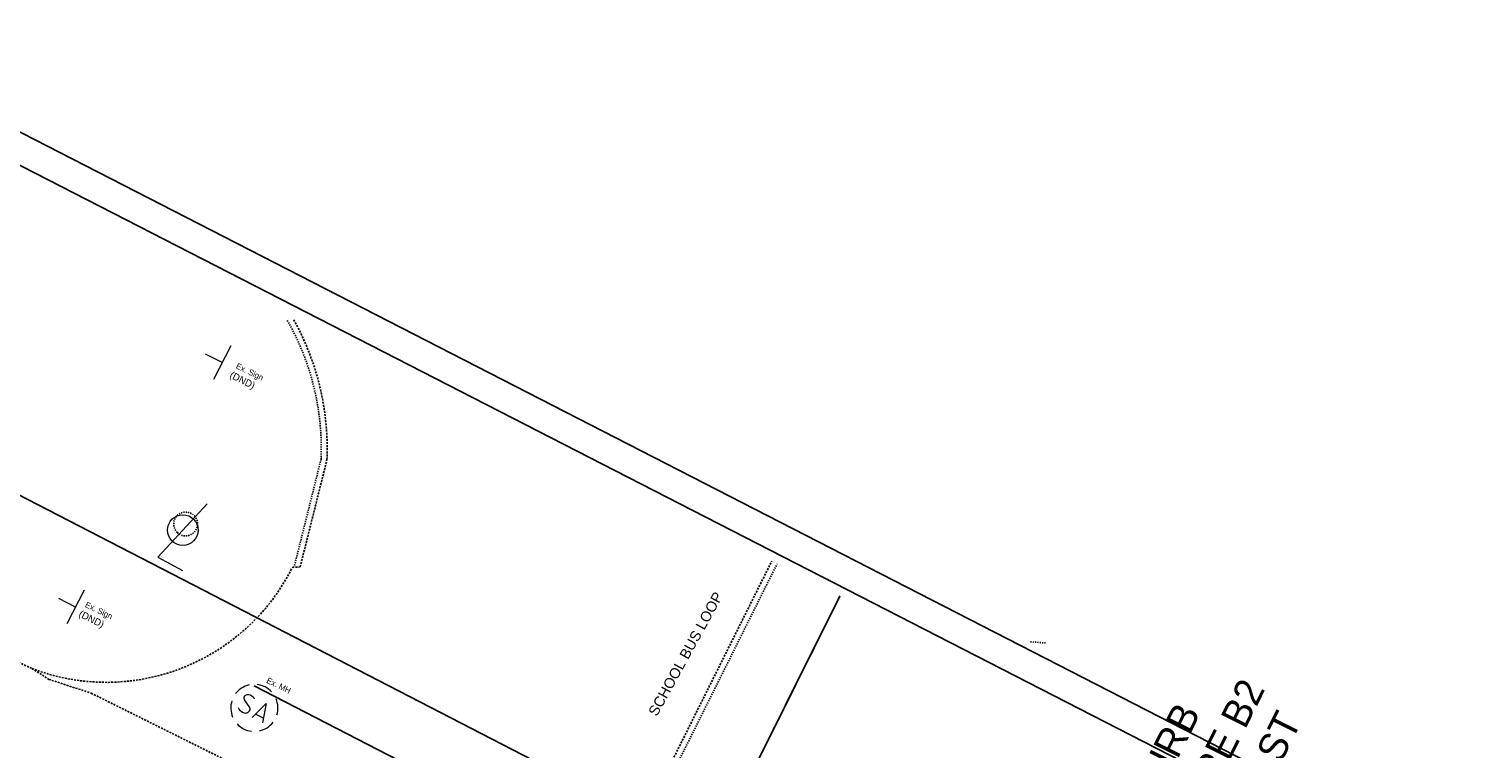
# Model space of a CAD drawing. Header units: feet. Extents: x 2248849 to 2249137, y 438386 to 438611.
# Tile 8 of 10: x 2248917 to 2249041, y 438500 to 438561. Entities that reach past the tile are written whole.
import ezdxf
from ezdxf import colors
from ezdxf.entities.mleader import LeaderData, LeaderLine
from ezdxf.math import Vec2, Vec3

# ---------------------------------------------------------------- set-up
doc = ezdxf.new("R2010")
doc.units = ezdxf.units.FT
doc.header["$MEASUREMENT"] = 0
doc.header["$PDMODE"] = 3
for name, pattern in [('CL', [2, 0.3, -0.15, 1.4, -0.15]), ('OhDOT_USTN1', [0.055, 0.014, -0.041]), ('OhDOT_USTN3', [0.22, 0.165, -0.055]), ('rowex', [0])]:
    doc.linetypes.add(name, pattern=pattern)
for name, color, linetype in [('GE_P_CL', 7, 'CL'), ('GE_P_CL_Text', 7, 'Continuous'), ('LT_X_Foundation', 7, 'OhDOT_USTN1'), ('LT_X_Poles', 2, 'Continuous'), ('PV_P_Walk', 231, 'Continuous'), ('PV_X_Curb', 120, 'OhDOT_USTN1'), ('PV_X_EOP', 7, 'OhDOT_USTN3'), ('PV_X_Text', 7, 'Continuous'), ('RD_X_Cells', 7, 'Continuous'), ('RD_X_Wall', 120, 'OhDOT_USTN1'), ('RW_X_Fee_RW', 6, 'rowex'), ('SH_Border', 7, 'Continuous'), ('SN_X_Public', 3, 'Continuous'), ('TX_P_20', 7, 'Continuous'), ('UT_X_Sanitary_Cells', 3, 'Continuous')]:
    doc.layers.add(name, color=color, linetype=linetype)
doc.styles.add('OHDOTSymbols', font='arial.ttf')
doc.styles.add('Slanted-Normal', font='font31.shx', dxfattribs={"height": 0.12})
doc.styles.get("Standard").update_dxf_attribs({"font": 'arial.ttf'})
doc.styles.add('Straight-Normal', font='font30.shx', dxfattribs={"height": 0.14})

# ---------------------------------------------------------------- blocks, each defined once
blk = doc.blocks.new('SMH')
at = {"layer": 'Defpoints', "color": 3, "linetype": 'Continuous', "lineweight": 30}
blk.add_point((0, 0), dxfattribs=at)
at = {"layer": 'UT_X_Sanitary_Cells', "color": 3, "linetype": 'Continuous', "lineweight": 0, "flags": 128}
for points in [[(-0.0166, 0.0343), (-0.0179, 0.0356), (-0.0198, 0.0368), (-0.0254, 0.0387), (-0.0324, 0.04), (-0.0374, 0.04), (-0.0393, 0.04), (-0.0475, 0.0381), (-0.0544, 0.0343), (-0.0588, 0.0293), (-0.0601, 0.0242), (-0.0601, 0.0205), (-0.0588, 0.0154), (-0.0538, 0.011), (-0.0191, -0.0079), (-0.016, -0.0104), (-0.0147, -0.0129), (-0.0135, -0.0167), (-0.0135, -0.0205), (-0.0141, -0.0242), (-0.0147, -0.0268), (-0.016, -0.0299), (-0.0173, -0.0324), (-0.0185, -0.0343), (-0.0204, -0.0362), (-0.0223, -0.0375), (-0.0248, -0.0387), (-0.0267, -0.0394), (-0.0324, -0.04), (-0.0412, -0.04), (-0.0469, -0.0387), (-0.0551, -0.0343), (-0.0601, -0.0305)], [(0.0105, -0.04), (0.0356, 0.04), (0.0602, -0.04)], [(0.0539, -0.0211), (0.0168, -0.0211)]]:
    blk.add_lwpolyline(points, dxfattribs=at)
at = {"layer": 'UT_X_Sanitary_Cells', "color": 3, "linetype": 'Continuous', "lineweight": 0}
for start, end in [(130.0806, 170.07213), (70.05767, 110.10608), (10.01689, 50.03919), (190.01689, 230.03919), (310.01144, 350.02638), (250.05767, 290.04731)]:
    blk.add_arc((0, 0), 0.1, start, end, dxfattribs=at)
blk = doc.blocks.new('SGN1P')
at = {"layer": 'SN_X_Public', "color": 3, "linetype": 'Continuous', "lineweight": 0}
for p, q in [((0, 0.08), (0, -0.08)), ((0, 0), (-0.08, 0))]:
    blk.add_line(p, q, dxfattribs=at)
blk = doc.blocks.new('LPOLE')
at = {"layer": 'LT_X_Poles', "color": 2, "linetype": 'Continuous', "lineweight": 0, "flags": 128}
blk.add_lwpolyline([(0.0393, 0.1477), (-0.0394, -0.1516), (0.0788, -0.1516)], dxfattribs=at)
at = {"layer": 'LT_X_Poles', "color": 2, "linetype": 'Continuous', "lineweight": 0}
blk.add_circle((0, 0), 0.065, dxfattribs=at)

msp = doc.modelspace()

# ---------------------------------------------------------------- linework, layer by layer
at = {"layer": 'GE_P_CL'}
msp.add_line((2248976, 438492.55, 2172.87), (2248986.18, 438512.94, 2172.87), dxfattribs=at)
at = {"layer": 'LT_X_Foundation'}
for start, end in [(38.3776, 226.4879), (226.4879, 38.3776)]:
    msp.add_arc((2248930.59, 438519.05, 1085.08), 1.01, start, end, dxfattribs=at)
at = {"layer": 'PV_P_Walk'}
msp.add_line((2248976, 438492.55, 2172.87), (2248986.14, 438512.86, 2172.87), dxfattribs=at)
at = {"layer": 'PV_X_Curb'}
for p, q in [((2248939.84, 438515.52, 1085.55), (2248942.12, 438524.64, 1084.83)), ((2248970.63, 438495.23, 2172.87), (2248980.84, 438515.67, 2172.87))]:
    msp.add_line(p, q, dxfattribs=at)
msp.add_arc((2248920.11, 438525.43, 1084.83), 22.01, 357.6629, 29.9219, dxfattribs=at)
at = {"layer": 'PV_X_EOP'}
for p, q in [((2248940.32, 438515.4, 1085.55), (2248942.6, 438524.51, 1084.83)), ((2248897.37, 438516.04, 1084.47), (2248917.53, 438506.79, 1085.55)), ((2248970.18, 438495.46, 2172.87), (2248980.39, 438515.9, 2172.87)), ((2248939.66, 438515.37, 1085.55), (2248940.32, 438515.4, 1085.55))]:
    msp.add_line(p, q, dxfattribs=at)
at = {"layer": 'PV_X_EOP', "elevation": 1085.55}
msp.add_lwpolyline([(2248917.53, 438506.79), (2248918.97, 438505.86), (2248922.57, 438504.69), (2248946.89, 438492.6), (2249023.01, 438454.54)], dxfattribs=at)
at = {"layer": 'PV_X_EOP'}
for centre, radius, start, end in [((2248920.11, 438525.43, 1084.83), 22.51, 357.6629, 29.1583), ((2248923.86, 438523.29, 1085.55), 17.68, 249.0282, 333.3637)]:
    msp.add_arc(centre, radius, start, end, dxfattribs=at)
at = {"layer": 'RD_X_Wall'}
msp.add_line((2249003.65, 438508.95, 1088.55), (2249002.24, 438509.06, 1087.67), dxfattribs=at)
at = {"layer": 'RW_X_Fee_RW'}
msp.add_line((2249028.52, 438463.75, 1083.62), (2248895.03, 438532.55, 1083.62), dxfattribs=at)
at = {"layer": 'SH_Border'}
for p, q in [((2249050.73, 438483.52, 2169.68), (2248899.44, 438561.05, 2169.68)), ((2249047.37, 438482.44, 2169.68), (2248900.52, 438557.68, 2169.68))]:
    msp.add_line(p, q, dxfattribs=at)

# ---------------------------------------------------------------- block references
at = {"layer": 'GE_P_CL', "color": 1, "xscale": 20, "yscale": 20, "zscale": 20, "rotation": 331.9626624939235}
msp.add_blockref('LPOLE', (2248930.35, 438518.53, 1085.49), dxfattribs=at)
at = {"layer": 'RD_X_Cells', "xscale": 20, "yscale": 20, "zscale": 20, "rotation": 332.7346172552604}
for p in [(2248933.69, 438532.74, 1085.34), (2248921.24, 438512, 1085.63)]:
    msp.add_blockref('SGN1P', p, dxfattribs=at)
at = {"layer": 'UT_X_Sanitary_Cells', "xscale": 20, "yscale": 20, "zscale": 20, "rotation": 332.7346172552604}
msp.add_blockref('SMH', (2248936.43, 438503.44, 1086.01), dxfattribs=at)

# ---------------------------------------------------------------- texts
at = {"layer": 'GE_P_CL_Text', "insert": (2249005.78, 438486.22, 2172.87), "char_height": 2.4, "width": 28.9913, "attachment_point": 1, "rotation": 63.462, "style": 'Slanted-Normal'}
msp.add_mtext('BEGIN CURB RAMP, TYPE B2\\P\\\\ CONST. EAST WALK\\PSTA. 0+93.42\\P1086.20\\PEND 6.0 CONC. SIDEWALK', dxfattribs=at)
at = {"layer": 'PV_X_Text', "char_height": 0.5, "width": 181.3992, "attachment_point": 1, "rotation": 334.2339, "style": 'Straight-Normal'}
for s, insert in [('Ex. Sign', (2248935.03, 438532.73, 2172.87)), ('Ex. Sign', (2248922.21, 438512.47, 2172.87)), ('Ex. MH', (2248937.62, 438506.04, 2172.87))]:
    msp.add_mtext(s, dxfattribs=dict(at, insert=insert))
at = {"layer": 'SH_Border', "insert": (2248973.07, 438508.02, 2172.87), "char_height": 0.875, "attachment_point": 5, "rotation": 61.2509, "style": 'OHDOTSymbols'}
msp.add_mtext_dynamic_manual_height_columns('SCHOOL BUS LOOP', width=59.5819, gutter_width=5, heights=[11.56], dxfattribs=at)
at = {"layer": 'TX_P_20', "char_height": 0.6, "width": 21.8419, "attachment_point": 1, "rotation": 333.462, "style": 'Slanted-Normal'}
for insert in [(2248934.54, 438532.03, 2172.87), (2248921.72, 438511.76, 2172.87)]:
    msp.add_mtext('\\pxt1;(DND)', dxfattribs=dict(at, insert=insert))

# ---------------------------------------------------------------- leaders
at = {"layer": 'TX_P_20'}
ml = msp.add_multileader_mtext('Standard', dxfattribs=at)
ml.set_content('', color=256)
ml.set_leader_properties()
ml.build(insert=Vec2(0, 0))
ml.multileader.update_dxf_attribs({"dogleg_length": 2.2, "arrow_head_size": 2, "scale": 20})
ctx = ml.context
ctx.base_point, ctx.scale, ctx.char_height, ctx.arrow_head_size, ctx.landing_gap_size, ctx.plane_origin, ctx.plane_x_axis, ctx.plane_y_axis = Vec3(2248936.41, 438505.31, 2172.87), 20, 2, 2, 1.8, Vec3(2248967.1, 438534.12, 2172.87), Vec3(-0.888895, 0.458112), Vec3(-0.458112, -0.888895)
notes = []
notes.append((ctx, [(1, (1, 1, 0), (2248975.52, 438485.16, 2172.87), (-0.888895, 0.458112), 44, [(0, [(2248997.37, 438491.91, 2172.87)], 0, [])])]))
ctx.mtext.insert, ctx.mtext.text_direction, ctx.mtext.rotation, ctx.mtext.flow_direction = Vec3(2248934.36, 438505.25, 2172.87), Vec3(-0.888895, 0.458112), -3.143925, 5
for ctx, leaders in notes:
    for number, flags, end, landing, length, lines in leaders:
        leader = LeaderData()
        leader.index, (leader.has_last_leader_line, leader.has_dogleg_vector, leader.attachment_direction) = number, flags
        leader.last_leader_point, leader.dogleg_vector, leader.dogleg_length = Vec3(end), Vec3(landing), length
        for number, points, colour, breaks in lines:
            line = LeaderLine()
            line.index, line.vertices, line.color, line.breaks = number, Vec3.list(points), colors.encode_raw_color(colour), breaks
            leader.lines.append(line)
        ctx.leaders.append(leader)

doc.saveas('drawing.dxf')
